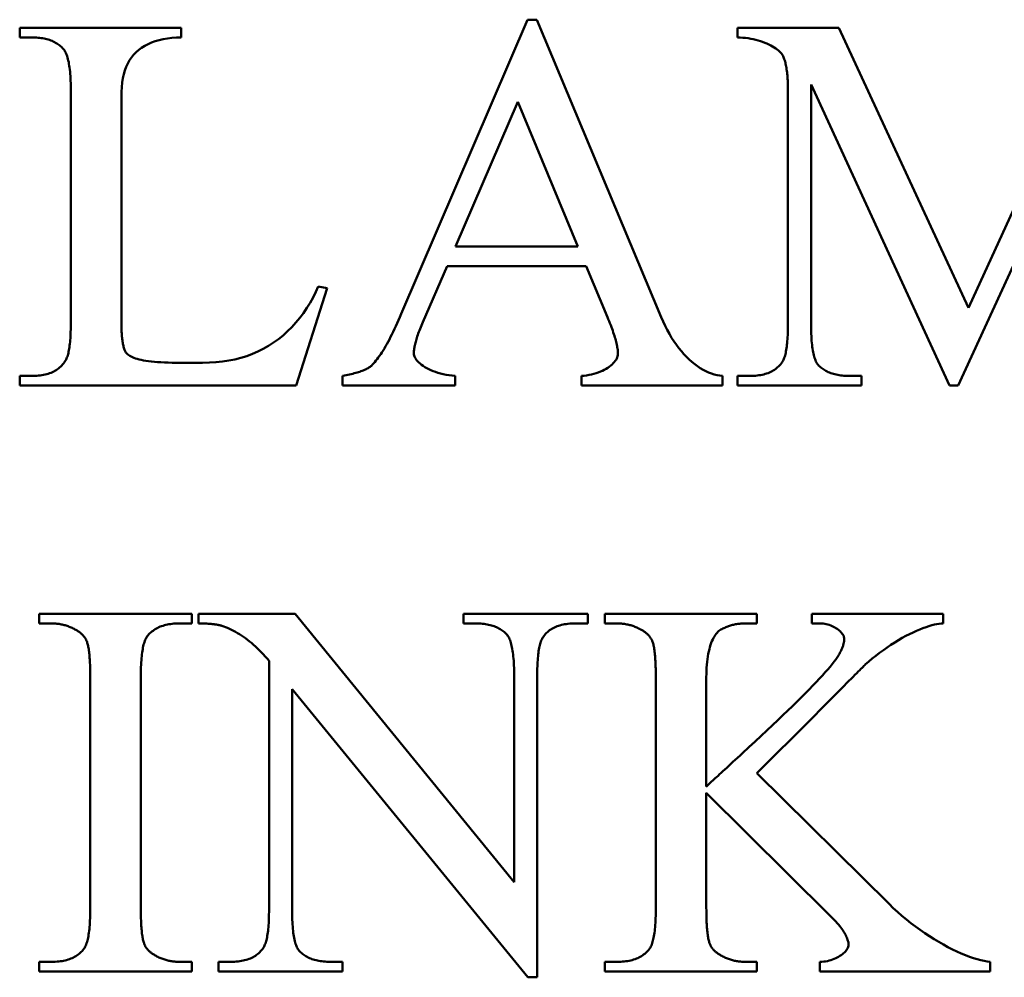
# Model space of a CAD drawing. Header units: millimetres. Extents: x 163 to 2699, y 224 to 730.
# Tile 20 of 168: x 228.45 to 232.58, y 441.46 to 445.48. Entities that reach past the tile are written whole.
import ezdxf

# ---------------------------------------------------------------- set-up
doc = ezdxf.new("R2010")
doc.units = ezdxf.units.MM
doc.layers.add('可見 (ISO)', color=7, linetype='Continuous', lineweight=50)

msp = doc.modelspace()

# ---------------------------------------------------------------- linework, layer by layer
at = {"layer": '可見 (ISO)'}
for p, q in [((228.4537, 445.4436), (229.1314, 445.4436)), ((228.4537, 445.4031), (228.4537, 445.4436)), ((229.1314, 445.4436), (229.1314, 445.4031)), ((230.0542, 444.2438), (230.5836, 445.4779)), ((230.5836, 445.4779), (230.6228, 445.4779)), ((230.6228, 445.4779), (231.1449, 444.2304)), ((231.4647, 445.4436), (231.89, 445.4436)), ((231.4647, 445.4031), (231.4647, 445.4436)), ((231.89, 445.4436), (232.4341, 444.2696)), ((232.4341, 444.2696), (232.9709, 445.4436)), ((228.5101, 445.4031), (228.4537, 445.4031)), ((231.7735, 445.2058), (231.7735, 444.2034)), ((232.3544, 443.9436), (231.7735, 445.2058)), ((232.9696, 445.2058), (232.3912, 443.9436)), ((228.6682, 444.2095), (228.6682, 445.1777)), ((228.8802, 445.1531), (228.8802, 444.2107)), ((231.6767, 444.2034), (231.6767, 445.1838)), ((230.5432, 445.1335), (230.2821, 444.5269)), ((230.7956, 444.5269), (230.5432, 445.1335)), ((230.2821, 444.5269), (230.7956, 444.5269)), ((230.2466, 444.4448), (230.1449, 444.2095)), ((230.8299, 444.4448), (230.2466, 444.4448)), ((230.9194, 444.2304), (230.8299, 444.4448)), ((229.7429, 444.3517), (229.6142, 443.9436)), ((229.7061, 444.359), (229.7429, 444.3517)), ((229.1118, 444.0392), (229.2209, 444.0392)), ((228.4537, 443.984), (228.5101, 443.984)), ((228.4537, 443.9436), (228.4537, 443.984)), ((229.8079, 443.9436), (229.8079, 443.984)), ((230.2809, 443.984), (230.2809, 443.9436)), ((230.8103, 443.9436), (230.8103, 443.984)), ((231.4022, 443.984), (231.4022, 443.9436)), ((231.4647, 443.984), (231.5174, 443.984)), ((231.4647, 443.9436), (231.4647, 443.984)), ((231.9329, 443.984), (231.9856, 443.984)), ((231.9856, 443.984), (231.9856, 443.9436)), ((229.6142, 443.9436), (228.4537, 443.9436)), ((230.2809, 443.9436), (229.8079, 443.9436)), ((231.4022, 443.9436), (230.8103, 443.9436)), ((231.9856, 443.9436), (231.4647, 443.9436)), ((232.3912, 443.9436), (232.3544, 443.9436)), ((228.5352, 442.9862), (229.1762, 442.9862)), ((228.5352, 442.9458), (228.5352, 442.9862)), ((229.1762, 442.9862), (229.1762, 442.9458)), ((229.2043, 442.9458), (229.2043, 442.9862)), ((229.2043, 442.9862), (229.6088, 442.9862)), ((229.6088, 442.9862), (230.5279, 441.86)), ((230.3159, 442.9862), (230.8367, 442.9862)), ((230.3159, 442.9458), (230.3159, 442.9862)), ((230.8367, 442.9862), (230.8367, 442.9458)), ((230.9078, 442.9862), (231.5463, 442.9862)), ((230.9078, 442.9458), (230.9078, 442.9862)), ((231.5463, 442.9862), (231.5463, 442.9458)), ((231.7767, 442.9862), (232.3281, 442.9862)), ((231.7767, 442.9458), (231.7767, 442.9862)), ((232.3281, 442.9862), (232.3281, 442.9458)), ((228.5879, 442.9458), (228.5352, 442.9458)), ((229.1762, 442.9458), (229.1222, 442.9458)), ((230.3673, 442.9458), (230.3159, 442.9458)), ((230.8367, 442.9458), (230.784, 442.9458)), ((230.9605, 442.9458), (230.9078, 442.9458)), ((231.5463, 442.9458), (231.496, 442.9458)), ((231.811, 442.9458), (231.7767, 442.9458)), ((229.4997, 441.746), (229.4997, 442.7889)), ((228.7497, 441.7521), (228.7497, 442.7203)), ((228.9617, 442.7203), (228.9617, 441.7521)), ((230.5279, 441.86), (230.5279, 442.7264)), ((230.6247, 442.7264), (230.6247, 441.4617)), ((231.1222, 441.7521), (231.1222, 442.7203)), ((231.3342, 442.7203), (231.3342, 442.2619)), ((229.5965, 442.67), (229.5965, 441.746)), ((230.5855, 441.4617), (229.5965, 442.67)), ((231.7754, 442.5463), (231.5463, 442.3183)), ((231.5463, 442.3183), (232.1014, 441.7693)), ((231.3342, 442.235), (231.3342, 441.7521)), ((231.8514, 441.7227), (231.3342, 442.235)), ((228.5352, 441.5266), (228.5879, 441.5266)), ((228.5352, 441.4862), (228.5352, 441.5266)), ((229.1222, 441.5266), (229.1762, 441.5266)), ((229.1762, 441.5266), (229.1762, 441.4862)), ((229.2877, 441.5266), (229.3391, 441.5266)), ((229.2877, 441.4862), (229.2877, 441.5266)), ((229.7558, 441.5266), (229.8085, 441.5266)), ((229.8085, 441.5266), (229.8085, 441.4862)), ((230.9078, 441.5266), (230.9605, 441.5266)), ((230.9078, 441.4862), (230.9078, 441.5266)), ((231.496, 441.5266), (231.5463, 441.5266)), ((231.5463, 441.5266), (231.5463, 441.4862)), ((231.811, 441.4862), (231.811, 441.5266)), ((232.5254, 441.5266), (232.5254, 441.4862)), ((229.1762, 441.4862), (228.5352, 441.4862)), ((229.8085, 441.4862), (229.2877, 441.4862)), ((231.5463, 441.4862), (230.9078, 441.4862)), ((232.5254, 441.4862), (231.811, 441.4862)), ((230.6247, 441.4617), (230.5855, 441.4617))]:
    msp.add_line(p, q, dxfattribs=at)
at = {"layer": '可見 (ISO)', "flags": 128}
for points in [[(228.6375, 445.3541), (228.6339, 445.3581), (228.6301, 445.362), (228.6261, 445.3656), (228.6221, 445.3691), (228.6178, 445.3724), (228.6135, 445.3756), (228.609, 445.3786), (228.6043, 445.3814), (228.5995, 445.384), (228.5945, 445.3865), (228.5894, 445.3888), (228.5842, 445.3909), (228.5788, 445.3928), (228.5733, 445.3946), (228.5676, 445.3963), (228.5618, 445.3977), (228.5558, 445.399), (228.5497, 445.4001), (228.5435, 445.401), (228.5371, 445.4018), (228.5306, 445.4024), (228.5239, 445.4028), (228.517, 445.4031), (228.5101, 445.4031)], [(229.1314, 445.4031), (229.1116, 445.4029), (229.0925, 445.4016), (229.0739, 445.3994), (229.056, 445.3964), (229.0389, 445.3924), (229.0225, 445.3877), (229.0069, 445.382), (228.9921, 445.3756), (228.9782, 445.3684), (228.9652, 445.3603), (228.9531, 445.3514), (228.942, 445.3417), (228.9317, 445.3312), (228.9225, 445.3198), (228.9141, 445.3076), (228.9067, 445.2945), (228.9003, 445.2804), (228.8948, 445.2654), (228.8902, 445.2494), (228.8865, 445.2324), (228.8837, 445.2144), (228.8817, 445.1952), (228.8805, 445.1748), (228.8802, 445.1531)], [(231.6547, 445.3284), (231.6523, 445.3324), (231.6493, 445.3366), (231.6457, 445.3408), (231.6415, 445.345), (231.6366, 445.3493), (231.6312, 445.3535), (231.6252, 445.3577), (231.6188, 445.3619), (231.6118, 445.366), (231.6044, 445.3701), (231.5965, 445.374), (231.5882, 445.3777), (231.5795, 445.3813), (231.5704, 445.3847), (231.561, 445.3879), (231.5513, 445.3908), (231.5412, 445.3935), (231.5309, 445.3959), (231.5204, 445.398), (231.5096, 445.3998), (231.4986, 445.4012), (231.4875, 445.4023), (231.4762, 445.4029), (231.4647, 445.4031)], [(228.6682, 445.1777), (228.6681, 445.1892), (228.6679, 445.2004), (228.6677, 445.2112), (228.6673, 445.2217), (228.6668, 445.2318), (228.6662, 445.2415), (228.6655, 445.2509), (228.6648, 445.2599), (228.6638, 445.2685), (228.6628, 445.2768), (228.6617, 445.2847), (228.6605, 445.2922), (228.6592, 445.2994), (228.6577, 445.3062), (228.6562, 445.3127), (228.6545, 445.3187), (228.6528, 445.3244), (228.6509, 445.3298), (228.649, 445.3347), (228.6469, 445.3394), (228.6447, 445.3436), (228.6424, 445.3475), (228.64, 445.351), (228.6375, 445.3541)], [(231.6767, 445.1838), (231.6767, 445.192), (231.6766, 445.2), (231.6764, 445.2078), (231.6761, 445.2154), (231.6758, 445.2228), (231.6754, 445.23), (231.6749, 445.2371), (231.6743, 445.244), (231.6736, 445.2506), (231.6729, 445.2571), (231.6721, 445.2634), (231.6712, 445.2696), (231.6703, 445.2755), (231.6692, 445.2812), (231.6681, 445.2868), (231.6669, 445.2922), (231.6657, 445.2974), (231.6643, 445.3023), (231.6629, 445.3072), (231.6614, 445.3118), (231.6598, 445.3162), (231.6582, 445.3205), (231.6565, 445.3245), (231.6547, 445.3284)], [(229.2209, 444.0392), (229.2493, 444.0397), (229.2771, 444.0414), (229.3042, 444.0442), (229.3307, 444.0482), (229.3565, 444.0533), (229.3816, 444.0597), (229.4061, 444.0673), (229.4299, 444.0762), (229.4531, 444.0862), (229.4756, 444.0975), (229.4974, 444.1099), (229.5185, 444.1235), (229.5389, 444.1382), (229.5585, 444.1541), (229.5773, 444.1709), (229.5953, 444.1888), (229.6125, 444.2076), (229.6289, 444.2272), (229.6443, 444.2477), (229.6587, 444.2689), (229.6722, 444.2907), (229.6846, 444.3131), (229.696, 444.3359), (229.7061, 444.359)], [(229.9292, 444.0269), (229.9339, 444.0316), (229.9387, 444.0367), (229.9435, 444.0421), (229.9483, 444.0479), (229.9532, 444.0541), (229.9581, 444.0607), (229.9631, 444.0677), (229.9681, 444.075), (229.9732, 444.0827), (229.9783, 444.0908), (229.9834, 444.0993), (229.9886, 444.1081), (229.9939, 444.1173), (229.9991, 444.1269), (230.0044, 444.1369), (230.0098, 444.1473), (230.0152, 444.158), (230.0206, 444.1692), (230.0261, 444.1807), (230.0317, 444.1925), (230.0372, 444.2048), (230.0428, 444.2174), (230.0485, 444.2304), (230.0542, 444.2438)], [(228.6449, 444.0465), (228.6468, 444.0496), (228.6486, 444.0529), (228.6503, 444.0566), (228.652, 444.0606), (228.6536, 444.0649), (228.6551, 444.0696), (228.6565, 444.0746), (228.6578, 444.0799), (228.6591, 444.0855), (228.6602, 444.0915), (228.6613, 444.0978), (228.6623, 444.1044), (228.6633, 444.1114), (228.6641, 444.1187), (228.6649, 444.1263), (228.6656, 444.1342), (228.6662, 444.1425), (228.6667, 444.1511), (228.6671, 444.16), (228.6675, 444.1692), (228.6678, 444.1788), (228.668, 444.1887), (228.6681, 444.199), (228.6682, 444.2095)], [(228.8802, 444.2107), (228.8802, 444.2032), (228.8803, 444.1958), (228.8804, 444.1887), (228.8806, 444.1817), (228.8809, 444.1749), (228.8812, 444.1684), (228.8816, 444.162), (228.8821, 444.1559), (228.8826, 444.1499), (228.8831, 444.1441), (228.8838, 444.1386), (228.8845, 444.1332), (228.8852, 444.1281), (228.886, 444.1231), (228.8869, 444.1184), (228.8878, 444.1138), (228.8888, 444.1094), (228.8898, 444.1053), (228.8909, 444.1013), (228.8921, 444.0976), (228.8933, 444.094), (228.8946, 444.0906), (228.8959, 444.0875), (228.8973, 444.0845)], [(230.1449, 444.2095), (230.1418, 444.2022), (230.1388, 444.1951), (230.136, 444.1882), (230.1333, 444.1814), (230.1307, 444.1747), (230.1283, 444.1682), (230.1259, 444.1619), (230.1238, 444.1557), (230.1217, 444.1497), (230.1198, 444.1439), (230.118, 444.1382), (230.1164, 444.1326), (230.1149, 444.1272), (230.1135, 444.122), (230.1122, 444.1169), (230.1111, 444.112), (230.1101, 444.1073), (230.1093, 444.1027), (230.1085, 444.0982), (230.1079, 444.0939), (230.1075, 444.0898), (230.1071, 444.0859), (230.1069, 444.082), (230.1069, 444.0784)], [(230.9635, 444.0759), (230.9634, 444.0801), (230.9632, 444.0845), (230.9628, 444.0891), (230.9623, 444.0938), (230.9616, 444.0988), (230.9607, 444.104), (230.9597, 444.1093), (230.9586, 444.1149), (230.9573, 444.1206), (230.9558, 444.1266), (230.9542, 444.1327), (230.9525, 444.1391), (230.9506, 444.1456), (230.9485, 444.1523), (230.9463, 444.1592), (230.9439, 444.1664), (230.9414, 444.1737), (230.9387, 444.1812), (230.9359, 444.1889), (230.9329, 444.1968), (230.9297, 444.2049), (230.9264, 444.2132), (230.923, 444.2217), (230.9194, 444.2304)], [(231.1449, 444.2304), (231.1529, 444.2118), (231.1613, 444.194), (231.1701, 444.1767), (231.1793, 444.1602), (231.1887, 444.1443), (231.1985, 444.1291), (231.2086, 444.1146), (231.2189, 444.1009), (231.2295, 444.0878), (231.2403, 444.0754), (231.2513, 444.0638), (231.2625, 444.053), (231.2739, 444.0428), (231.2853, 444.0335), (231.2969, 444.0249), (231.3085, 444.0171), (231.3203, 444.0101), (231.332, 444.0039), (231.3438, 443.9985), (231.3556, 443.9939), (231.3673, 443.9902), (231.379, 443.9873), (231.3907, 443.9852), (231.4022, 443.984)], [(231.6522, 444.0416), (231.6542, 444.0447), (231.6561, 444.0482), (231.658, 444.0519), (231.6597, 444.056), (231.6614, 444.0604), (231.6629, 444.0651), (231.6644, 444.0701), (231.6658, 444.0754), (231.6672, 444.081), (231.6684, 444.087), (231.6695, 444.0933), (231.6706, 444.0998), (231.6716, 444.1067), (231.6725, 444.1139), (231.6733, 444.1215), (231.674, 444.1293), (231.6746, 444.1375), (231.6752, 444.1459), (231.6757, 444.1547), (231.6761, 444.1638), (231.6764, 444.1733), (231.6766, 444.183), (231.6767, 444.193), (231.6767, 444.2034)], [(231.7735, 444.2034), (231.7736, 444.192), (231.7738, 444.181), (231.774, 444.1704), (231.7744, 444.1601), (231.7748, 444.1502), (231.7754, 444.1407), (231.7761, 444.1315), (231.7768, 444.1226), (231.7777, 444.1142), (231.7787, 444.1061), (231.7797, 444.0983), (231.7809, 444.091), (231.7822, 444.0839), (231.7836, 444.0773), (231.785, 444.071), (231.7866, 444.065), (231.7883, 444.0595), (231.7901, 444.0543), (231.792, 444.0494), (231.794, 444.0449), (231.7961, 444.0408), (231.7983, 444.037), (231.8006, 444.0336), (231.803, 444.0306)], [(228.8973, 444.0845), (228.8992, 444.0816), (228.9016, 444.0787), (228.9044, 444.0759), (228.9078, 444.0731), (228.9116, 444.0703), (228.916, 444.0676), (228.921, 444.065), (228.9265, 444.0624), (228.9327, 444.0599), (228.9394, 444.0576), (228.9468, 444.0553), (228.9549, 444.0531), (228.9637, 444.0511), (228.9732, 444.0492), (228.9834, 444.0474), (228.9944, 444.0458), (229.0061, 444.0443), (229.0186, 444.043), (229.032, 444.0419), (229.0462, 444.0409), (229.0613, 444.0402), (229.0772, 444.0396), (229.094, 444.0393), (229.1118, 444.0392)], [(230.1069, 444.0784), (230.1072, 444.074), (230.1082, 444.0695), (230.1099, 444.0648), (230.1123, 444.06), (230.1153, 444.0551), (230.1189, 444.0502), (230.1232, 444.0453), (230.128, 444.0403), (230.1335, 444.0354), (230.1396, 444.0305), (230.1462, 444.0258), (230.1535, 444.0211), (230.1612, 444.0166), (230.1696, 444.0122), (230.1784, 444.0081), (230.1879, 444.0041), (230.1978, 444.0005), (230.2082, 443.997), (230.2191, 443.994), (230.2306, 443.9912), (230.2425, 443.9888), (230.2548, 443.9868), (230.2676, 443.9852), (230.2809, 443.984)], [(230.8103, 443.984), (230.8214, 443.9849), (230.8321, 443.9862), (230.8426, 443.9879), (230.8527, 443.99), (230.8625, 443.9925), (230.872, 443.9953), (230.8811, 443.9984), (230.8898, 444.0019), (230.8981, 444.0056), (230.906, 444.0095), (230.9134, 444.0137), (230.9205, 444.018), (230.927, 444.0226), (230.9331, 444.0272), (230.9386, 444.032), (230.9437, 444.0369), (230.9482, 444.0418), (230.9521, 444.0468), (230.9555, 444.0517), (230.9584, 444.0567), (230.9606, 444.0616), (230.9622, 444.0665), (230.9632, 444.0713), (230.9635, 444.0759)], [(228.5101, 443.984), (228.5178, 443.9841), (228.5254, 443.9845), (228.5328, 443.985), (228.54, 443.9858), (228.547, 443.9867), (228.5539, 443.9879), (228.5605, 443.9893), (228.567, 443.991), (228.5733, 443.9928), (228.5793, 443.9949), (228.5852, 443.9972), (228.591, 443.9997), (228.5965, 444.0024), (228.6018, 444.0053), (228.607, 444.0084), (228.6119, 444.0118), (228.6167, 444.0154), (228.6213, 444.0192), (228.6257, 444.0232), (228.6299, 444.0274), (228.6339, 444.0319), (228.6378, 444.0365), (228.6414, 444.0414), (228.6449, 444.0465)], [(231.5174, 443.984), (231.5253, 443.9841), (231.533, 443.9844), (231.5404, 443.9849), (231.5477, 443.9856), (231.5548, 443.9865), (231.5617, 443.9876), (231.5684, 443.9889), (231.5749, 443.9904), (231.5812, 443.9921), (231.5873, 443.994), (231.5932, 443.9961), (231.5989, 443.9984), (231.6044, 444.0009), (231.6098, 444.0036), (231.6149, 444.0065), (231.6198, 444.0096), (231.6246, 444.0129), (231.6291, 444.0164), (231.6334, 444.0201), (231.6376, 444.024), (231.6415, 444.0281), (231.6453, 444.0324), (231.6489, 444.0369), (231.6522, 444.0416)], [(229.8079, 443.984), (229.8156, 443.9855), (229.8231, 443.9869), (229.8304, 443.9885), (229.8374, 443.99), (229.8443, 443.9915), (229.8508, 443.9931), (229.8572, 443.9948), (229.8633, 443.9964), (229.8692, 443.9981), (229.8748, 443.9998), (229.8802, 444.0016), (229.8854, 444.0033), (229.8903, 444.0051), (229.895, 444.007), (229.8995, 444.0088), (229.9037, 444.0107), (229.9077, 444.0126), (229.9115, 444.0146), (229.915, 444.0166), (229.9183, 444.0186), (229.9214, 444.0206), (229.9242, 444.0227), (229.9268, 444.0248), (229.9292, 444.0269)], [(231.803, 444.0306), (231.8065, 444.0268), (231.8102, 444.0232), (231.8141, 444.0197), (231.8181, 444.0164), (231.8223, 444.0132), (231.8267, 444.0102), (231.8312, 444.0074), (231.8359, 444.0047), (231.8408, 444.0022), (231.8458, 443.9999), (231.8509, 443.9977), (231.8563, 443.9957), (231.8618, 443.9938), (231.8674, 443.9921), (231.8732, 443.9906), (231.8792, 443.9892), (231.8854, 443.988), (231.8917, 443.9869), (231.8981, 443.986), (231.9047, 443.9853), (231.9115, 443.9848), (231.9185, 443.9844), (231.9256, 443.9841), (231.9329, 443.984)], [(228.6896, 442.9188), (228.6856, 442.921), (228.6816, 442.9231), (228.6776, 442.9251), (228.6735, 442.927), (228.6695, 442.9289), (228.6654, 442.9306), (228.6612, 442.9322), (228.6571, 442.9338), (228.6529, 442.9352), (228.6487, 442.9366), (228.6445, 442.9379), (228.6403, 442.939), (228.6361, 442.9401), (228.6318, 442.9411), (228.6275, 442.942), (228.6232, 442.9428), (228.6189, 442.9435), (228.6145, 442.9441), (228.6101, 442.9446), (228.6057, 442.945), (228.6013, 442.9453), (228.5969, 442.9456), (228.5924, 442.9457), (228.5879, 442.9458)], [(229.1222, 442.9458), (229.1148, 442.9457), (229.1075, 442.9454), (229.1003, 442.9449), (229.0933, 442.9443), (229.0865, 442.9434), (229.0799, 442.9424), (229.0734, 442.9412), (229.0671, 442.9398), (229.0609, 442.9382), (229.055, 442.9364), (229.0491, 442.9344), (229.0435, 442.9323), (229.038, 442.9299), (229.0327, 442.9274), (229.0276, 442.9247), (229.0226, 442.9218), (229.0177, 442.9187), (229.0131, 442.9154), (229.0086, 442.912), (229.0043, 442.9083), (229.0001, 442.9045), (228.9961, 442.9005), (228.9923, 442.8962), (228.9887, 442.8918)], [(229.3012, 442.936), (229.2984, 442.9368), (229.2956, 442.9375), (229.2927, 442.9383), (229.2896, 442.939), (229.2864, 442.9396), (229.2832, 442.9402), (229.2798, 442.9408), (229.2762, 442.9414), (229.2726, 442.9419), (229.2689, 442.9424), (229.265, 442.9429), (229.261, 442.9433), (229.2569, 442.9437), (229.2527, 442.9441), (229.2484, 442.9444), (229.244, 442.9447), (229.2394, 442.9449), (229.2348, 442.9452), (229.23, 442.9453), (229.2251, 442.9455), (229.2201, 442.9456), (229.2149, 442.9457), (229.2097, 442.9457), (229.2043, 442.9458)], [(229.4997, 442.7889), (229.4916, 442.7984), (229.4834, 442.8076), (229.4752, 442.8165), (229.467, 442.8252), (229.4588, 442.8335), (229.4506, 442.8415), (229.4423, 442.8493), (229.4341, 442.8567), (229.4258, 442.8639), (229.4175, 442.8707), (229.4092, 442.8773), (229.4009, 442.8836), (229.3926, 442.8896), (229.3843, 442.8952), (229.3759, 442.9006), (229.3676, 442.9057), (229.3593, 442.9105), (229.351, 442.915), (229.3426, 442.9193), (229.3343, 442.9232), (229.326, 442.9268), (229.3177, 442.9302), (229.3094, 442.9332), (229.3012, 442.936)], [(230.4972, 442.8992), (230.4937, 442.903), (230.49, 442.9066), (230.4861, 442.9101), (230.4821, 442.9134), (230.4779, 442.9166), (230.4735, 442.9196), (230.469, 442.9224), (230.4643, 442.9251), (230.4594, 442.9276), (230.4544, 442.9299), (230.4493, 442.9321), (230.4439, 442.9341), (230.4384, 442.936), (230.4328, 442.9377), (230.427, 442.9392), (230.421, 442.9406), (230.4148, 442.9418), (230.4085, 442.9429), (230.4021, 442.9437), (230.3955, 442.9445), (230.3887, 442.945), (230.3817, 442.9454), (230.3746, 442.9457), (230.3673, 442.9458)], [(230.784, 442.9458), (230.7761, 442.9457), (230.7685, 442.9454), (230.761, 442.9449), (230.7537, 442.9442), (230.7466, 442.9433), (230.7397, 442.9422), (230.733, 442.9409), (230.7265, 442.9394), (230.7202, 442.9377), (230.7141, 442.9358), (230.7082, 442.9337), (230.7025, 442.9314), (230.697, 442.9289), (230.6917, 442.9262), (230.6865, 442.9233), (230.6816, 442.9202), (230.6769, 442.9169), (230.6723, 442.9134), (230.668, 442.9097), (230.6638, 442.9058), (230.6599, 442.9017), (230.6561, 442.8974), (230.6526, 442.8929), (230.6492, 442.8882)], [(231.0622, 442.9188), (231.0582, 442.921), (231.0542, 442.9231), (231.0501, 442.9251), (231.0461, 442.927), (231.042, 442.9289), (231.0379, 442.9306), (231.0338, 442.9322), (231.0296, 442.9338), (231.0255, 442.9352), (231.0213, 442.9366), (231.0171, 442.9379), (231.0129, 442.939), (231.0086, 442.9401), (231.0043, 442.9411), (231.0001, 442.942), (230.9957, 442.9428), (230.9914, 442.9435), (230.9871, 442.9441), (230.9827, 442.9446), (230.9783, 442.945), (230.9739, 442.9453), (230.9694, 442.9456), (230.965, 442.9457), (230.9605, 442.9458)], [(231.3955, 442.92), (231.3913, 442.9176), (231.3871, 442.9146), (231.383, 442.9111), (231.3791, 442.907), (231.3752, 442.9024), (231.3715, 442.8973), (231.3679, 442.8916), (231.3644, 442.8854), (231.3611, 442.8787), (231.3579, 442.8715), (231.3549, 442.8638), (231.352, 442.8555), (231.3494, 442.8468), (231.3469, 442.8376), (231.3446, 442.828), (231.3425, 442.8178), (231.3406, 442.8072), (231.339, 442.7961), (231.3376, 442.7846), (231.3364, 442.7726), (231.3355, 442.7602), (231.3348, 442.7473), (231.3344, 442.734), (231.3342, 442.7203)], [(231.496, 442.9458), (231.4916, 442.9457), (231.4873, 442.9456), (231.4829, 442.9454), (231.4786, 442.945), (231.4743, 442.9446), (231.47, 442.9442), (231.4657, 442.9436), (231.4614, 442.9429), (231.4572, 442.9421), (231.453, 442.9413), (231.4487, 442.9404), (231.4445, 442.9393), (231.4404, 442.9382), (231.4362, 442.937), (231.4321, 442.9357), (231.4279, 442.9343), (231.4238, 442.9329), (231.4197, 442.9313), (231.4156, 442.9296), (231.4116, 442.9279), (231.4075, 442.9261), (231.4035, 442.9241), (231.3995, 442.9221), (231.3955, 442.92)], [(231.9127, 442.882), (231.9124, 442.8852), (231.9117, 442.8884), (231.9106, 442.8918), (231.909, 442.8953), (231.907, 442.8988), (231.9045, 442.9023), (231.9017, 442.9059), (231.8986, 442.9095), (231.895, 442.913), (231.8912, 442.9164), (231.887, 442.9198), (231.8825, 442.9231), (231.8777, 442.9262), (231.8727, 442.9292), (231.8674, 442.9321), (231.8618, 442.9347), (231.8561, 442.9371), (231.8501, 442.9393), (231.844, 442.9411), (231.8376, 442.9427), (231.8312, 442.944), (231.8246, 442.945), (231.8178, 442.9456), (231.811, 442.9458)], [(232.3281, 442.9458), (232.3198, 442.9453), (232.3108, 442.9443), (232.3011, 442.9428), (232.2908, 442.9407), (232.2798, 442.938), (232.2682, 442.9347), (232.2559, 442.9307), (232.2431, 442.9261), (232.2297, 442.9208), (232.2159, 442.9149), (232.2016, 442.9083), (232.1868, 442.9011), (232.1717, 442.8933), (232.1563, 442.8848), (232.1406, 442.8757), (232.1248, 442.8661), (232.1088, 442.856), (232.0928, 442.8453), (232.0769, 442.8341), (232.0611, 442.8226), (232.0455, 442.8106), (232.0302, 442.7983), (232.0153, 442.7858), (232.0009, 442.773)], [(228.735, 442.871), (228.734, 442.8733), (228.733, 442.8756), (228.7319, 442.8779), (228.7307, 442.8802), (228.7294, 442.8824), (228.728, 442.8846), (228.7266, 442.8867), (228.725, 442.8888), (228.7234, 442.8909), (228.7217, 442.893), (228.72, 442.895), (228.7181, 442.8971), (228.7162, 442.899), (228.7142, 442.901), (228.7121, 442.9029), (228.7099, 442.9048), (228.7077, 442.9066), (228.7053, 442.9085), (228.7029, 442.9103), (228.7004, 442.912), (228.6979, 442.9138), (228.6952, 442.9155), (228.6925, 442.9172), (228.6896, 442.9188)], [(228.9887, 442.8918), (228.9865, 442.8887), (228.9844, 442.8852), (228.9823, 442.8814), (228.9804, 442.8772), (228.9786, 442.8727), (228.9769, 442.8678), (228.9752, 442.8626), (228.9737, 442.857), (228.9722, 442.8511), (228.9709, 442.8448), (228.9696, 442.8382), (228.9684, 442.8312), (228.9674, 442.8239), (228.9664, 442.8162), (228.9655, 442.8082), (228.9647, 442.7998), (228.964, 442.7911), (228.9634, 442.782), (228.9629, 442.7726), (228.9624, 442.7628), (228.9621, 442.7527), (228.9619, 442.7422), (228.9617, 442.7314), (228.9617, 442.7203)], [(230.5279, 442.7264), (230.5278, 442.7378), (230.5277, 442.7488), (230.5274, 442.7594), (230.527, 442.7697), (230.5265, 442.7796), (230.526, 442.7891), (230.5253, 442.7983), (230.5245, 442.8071), (230.5236, 442.8156), (230.5226, 442.8237), (230.5214, 442.8315), (230.5202, 442.8388), (230.5189, 442.8459), (230.5174, 442.8525), (230.5159, 442.8588), (230.5143, 442.8647), (230.5125, 442.8703), (230.5106, 442.8755), (230.5087, 442.8804), (230.5066, 442.8849), (230.5044, 442.889), (230.5021, 442.8928), (230.4997, 442.8962), (230.4972, 442.8992)], [(230.6492, 442.8882), (230.6472, 442.885), (230.6453, 442.8816), (230.6435, 442.8779), (230.6417, 442.8738), (230.6401, 442.8694), (230.6385, 442.8647), (230.637, 442.8597), (230.6356, 442.8544), (230.6343, 442.8488), (230.633, 442.8428), (230.6319, 442.8365), (230.6308, 442.83), (230.6298, 442.8231), (230.6289, 442.8158), (230.6281, 442.8083), (230.6274, 442.8005), (230.6268, 442.7923), (230.6262, 442.7838), (230.6258, 442.7751), (230.6254, 442.766), (230.6251, 442.7565), (230.6249, 442.7468), (230.6247, 442.7368), (230.6247, 442.7264)], [(231.1075, 442.8722), (231.1066, 442.8745), (231.1055, 442.8767), (231.1044, 442.8789), (231.1032, 442.881), (231.1019, 442.8831), (231.1006, 442.8853), (231.0991, 442.8873), (231.0976, 442.8894), (231.096, 442.8914), (231.0943, 442.8934), (231.0925, 442.8954), (231.0907, 442.8974), (231.0888, 442.8993), (231.0867, 442.9012), (231.0846, 442.9031), (231.0825, 442.9049), (231.0802, 442.9067), (231.0779, 442.9085), (231.0755, 442.9103), (231.073, 442.9121), (231.0704, 442.9138), (231.0677, 442.9155), (231.065, 442.9172), (231.0622, 442.9188)], [(231.8833, 442.8036), (231.8857, 442.8074), (231.888, 442.8111), (231.8902, 442.8148), (231.8923, 442.8184), (231.8942, 442.822), (231.8961, 442.8255), (231.8979, 442.829), (231.8996, 442.8325), (231.9012, 442.8359), (231.9027, 442.8393), (231.904, 442.8426), (231.9053, 442.8459), (231.9065, 442.8491), (231.9076, 442.8523), (231.9085, 442.8555), (231.9094, 442.8586), (231.9102, 442.8617), (231.9108, 442.8647), (231.9114, 442.8677), (231.9119, 442.8707), (231.9122, 442.8736), (231.9125, 442.8764), (231.9126, 442.8793), (231.9127, 442.882)], [(228.7497, 442.7203), (228.7497, 442.7296), (228.7496, 442.7387), (228.7495, 442.7476), (228.7493, 442.7561), (228.7491, 442.7644), (228.7488, 442.7724), (228.7484, 442.7802), (228.7481, 442.7877), (228.7476, 442.7949), (228.7471, 442.8018), (228.7466, 442.8085), (228.746, 442.8149), (228.7454, 442.8211), (228.7447, 442.827), (228.7439, 442.8326), (228.7432, 442.8379), (228.7423, 442.843), (228.7414, 442.8478), (228.7405, 442.8523), (228.7395, 442.8566), (228.7384, 442.8606), (228.7373, 442.8643), (228.7362, 442.8678), (228.735, 442.871)], [(231.1222, 442.7203), (231.1222, 442.7296), (231.1221, 442.7387), (231.122, 442.7476), (231.1218, 442.7562), (231.1216, 442.7645), (231.1213, 442.7725), (231.121, 442.7803), (231.1206, 442.7878), (231.1202, 442.7951), (231.1197, 442.8021), (231.1191, 442.8088), (231.1186, 442.8152), (231.1179, 442.8214), (231.1172, 442.8274), (231.1165, 442.8331), (231.1157, 442.8385), (231.1149, 442.8436), (231.114, 442.8485), (231.113, 442.8531), (231.112, 442.8575), (231.111, 442.8615), (231.1099, 442.8654), (231.1087, 442.8689), (231.1075, 442.8722)], [(231.4862, 442.4016), (231.5131, 442.4264), (231.5391, 442.4505), (231.5643, 442.4739), (231.5885, 442.4966), (231.6118, 442.5185), (231.6342, 442.5398), (231.6557, 442.5604), (231.6763, 442.5803), (231.696, 442.5995), (231.7148, 442.618), (231.7327, 442.6358), (231.7497, 442.6529), (231.7658, 442.6693), (231.781, 442.685), (231.7953, 442.7), (231.8086, 442.7143), (231.8211, 442.7279), (231.8327, 442.7408), (231.8434, 442.753), (231.8532, 442.7645), (231.8621, 442.7753), (231.87, 442.7855), (231.8771, 442.7949), (231.8833, 442.8036)], [(232.0009, 442.773), (231.9986, 442.7707), (231.9956, 442.7678), (231.992, 442.7643), (231.9878, 442.7602), (231.983, 442.7554), (231.9776, 442.7501), (231.9716, 442.7441), (231.965, 442.7374), (231.9577, 442.7302), (231.9499, 442.7223), (231.9414, 442.7138), (231.9323, 442.7046), (231.9226, 442.6949), (231.9123, 442.6845), (231.9013, 442.6735), (231.8898, 442.6619), (231.8777, 442.6496), (231.8649, 442.6367), (231.8515, 442.6232), (231.8375, 442.6091), (231.8229, 442.5943), (231.8077, 442.5789), (231.7919, 442.5629), (231.7754, 442.5463)], [(231.3342, 442.2619), (231.3363, 442.2638), (231.3387, 442.2661), (231.3414, 442.2687), (231.3446, 442.2716), (231.3481, 442.2749), (231.352, 442.2785), (231.3563, 442.2824), (231.3609, 442.2867), (231.366, 442.2914), (231.3714, 442.2963), (231.3771, 442.3016), (231.3833, 442.3073), (231.3898, 442.3133), (231.3967, 442.3196), (231.4039, 442.3263), (231.4116, 442.3333), (231.4196, 442.3406), (231.428, 442.3483), (231.4368, 442.3564), (231.4459, 442.3647), (231.4554, 442.3735), (231.4653, 442.3825), (231.4756, 442.3919), (231.4862, 442.4016)], [(232.1014, 441.7693), (232.1187, 441.7523), (232.1365, 441.7358), (232.1548, 441.7197), (232.1734, 441.7041), (232.1924, 441.689), (232.2116, 441.6743), (232.231, 441.6603), (232.2506, 441.6467), (232.2701, 441.6338), (232.2897, 441.6215), (232.3092, 441.6098), (232.3286, 441.5988), (232.3477, 441.5885), (232.3666, 441.5788), (232.3851, 441.5699), (232.4032, 441.5618), (232.4209, 441.5544), (232.438, 441.5478), (232.4545, 441.5421), (232.4703, 441.5372), (232.4853, 441.5332), (232.4996, 441.5301), (232.513, 441.5279), (232.5254, 441.5266)], [(228.7227, 441.5806), (228.7249, 441.5837), (228.727, 441.5872), (228.729, 441.591), (228.731, 441.5952), (228.7328, 441.5997), (228.7345, 441.6046), (228.7362, 441.6098), (228.7377, 441.6154), (228.7392, 441.6214), (228.7405, 441.6276), (228.7418, 441.6343), (228.743, 441.6412), (228.744, 441.6486), (228.745, 441.6562), (228.7459, 441.6642), (228.7467, 441.6726), (228.7474, 441.6813), (228.748, 441.6904), (228.7485, 441.6998), (228.7489, 441.7096), (228.7493, 441.7197), (228.7495, 441.7302), (228.7496, 441.741), (228.7497, 441.7521)], [(228.9617, 441.7521), (228.9617, 441.7428), (228.9618, 441.7337), (228.9619, 441.7248), (228.9621, 441.7163), (228.9623, 441.708), (228.9626, 441.7), (228.963, 441.6922), (228.9633, 441.6847), (228.9638, 441.6775), (228.9643, 441.6706), (228.9648, 441.6639), (228.9654, 441.6575), (228.966, 441.6513), (228.9667, 441.6454), (228.9674, 441.6398), (228.9682, 441.6345), (228.9691, 441.6294), (228.97, 441.6246), (228.9709, 441.6201), (228.9719, 441.6158), (228.973, 441.6118), (228.9741, 441.6081), (228.9752, 441.6046), (228.9764, 441.6014)], [(229.4752, 441.5842), (229.4772, 441.5874), (229.4791, 441.5908), (229.4809, 441.5945), (229.4827, 441.5986), (229.4843, 441.603), (229.4859, 441.6077), (229.4874, 441.6127), (229.4888, 441.618), (229.4901, 441.6237), (229.4913, 441.6296), (229.4925, 441.6359), (229.4936, 441.6425), (229.4945, 441.6494), (229.4954, 441.6566), (229.4962, 441.6641), (229.497, 441.6719), (229.4976, 441.6801), (229.4982, 441.6886), (229.4986, 441.6974), (229.499, 441.7065), (229.4993, 441.7159), (229.4995, 441.7256), (229.4996, 441.7356), (229.4997, 441.746)], [(229.5965, 441.746), (229.5966, 441.7346), (229.5967, 441.7237), (229.597, 441.713), (229.5973, 441.7027), (229.5978, 441.6928), (229.5983, 441.6833), (229.599, 441.6741), (229.5998, 441.6653), (229.6006, 441.6568), (229.6016, 441.6487), (229.6027, 441.641), (229.6039, 441.6336), (229.6051, 441.6266), (229.6065, 441.6199), (229.608, 441.6136), (229.6096, 441.6077), (229.6113, 441.6021), (229.613, 441.5969), (229.6149, 441.592), (229.6169, 441.5875), (229.619, 441.5834), (229.6212, 441.5797), (229.6235, 441.5763), (229.6259, 441.5732)], [(231.0953, 441.5806), (231.0975, 441.5837), (231.0996, 441.5872), (231.1016, 441.591), (231.1035, 441.5952), (231.1053, 441.5997), (231.1071, 441.6046), (231.1087, 441.6098), (231.1103, 441.6154), (231.1117, 441.6214), (231.1131, 441.6276), (231.1143, 441.6343), (231.1155, 441.6412), (231.1166, 441.6486), (231.1176, 441.6562), (231.1184, 441.6642), (231.1192, 441.6726), (231.1199, 441.6813), (231.1206, 441.6904), (231.1211, 441.6998), (231.1215, 441.7096), (231.1218, 441.7197), (231.1221, 441.7302), (231.1222, 441.741), (231.1222, 441.7521)], [(231.3342, 441.7521), (231.3343, 441.7428), (231.3344, 441.7337), (231.3345, 441.7248), (231.3347, 441.7163), (231.3349, 441.708), (231.3352, 441.7), (231.3355, 441.6922), (231.3359, 441.6847), (231.3363, 441.6775), (231.3368, 441.6706), (231.3373, 441.6639), (231.3379, 441.6575), (231.3386, 441.6513), (231.3393, 441.6454), (231.34, 441.6398), (231.3408, 441.6345), (231.3416, 441.6294), (231.3425, 441.6246), (231.3435, 441.6201), (231.3445, 441.6158), (231.3455, 441.6118), (231.3466, 441.6081), (231.3478, 441.6046), (231.349, 441.6014)], [(231.9311, 441.5965), (231.931, 441.5999), (231.9306, 441.6035), (231.9301, 441.6073), (231.9292, 441.6112), (231.9282, 441.6153), (231.9269, 441.6195), (231.9253, 441.6239), (231.9235, 441.6284), (231.9214, 441.6331), (231.919, 441.6379), (231.9163, 441.643), (231.9133, 441.6481), (231.91, 441.6534), (231.9064, 441.6589), (231.9025, 441.6646), (231.8982, 441.6704), (231.8936, 441.6764), (231.8887, 441.6825), (231.8834, 441.6888), (231.8777, 441.6952), (231.8717, 441.7019), (231.8653, 441.7087), (231.8586, 441.7156), (231.8514, 441.7227)], [(228.9764, 441.6014), (228.9774, 441.5991), (228.9784, 441.5968), (228.9795, 441.5945), (228.9807, 441.5922), (228.982, 441.59), (228.9834, 441.5878), (228.9848, 441.5857), (228.9863, 441.5836), (228.988, 441.5815), (228.9896, 441.5794), (228.9914, 441.5774), (228.9933, 441.5754), (228.9952, 441.5734), (228.9972, 441.5714), (228.9993, 441.5695), (229.0015, 441.5676), (229.0037, 441.5658), (229.006, 441.5639), (229.0085, 441.5621), (229.011, 441.5604), (229.0135, 441.5586), (229.0162, 441.5569), (229.0189, 441.5553), (229.0217, 441.5536)], [(231.349, 441.6014), (231.3499, 441.5991), (231.351, 441.5968), (231.3521, 441.5945), (231.3533, 441.5922), (231.3546, 441.59), (231.356, 441.5878), (231.3575, 441.5857), (231.359, 441.5836), (231.3607, 441.5815), (231.3624, 441.5794), (231.3642, 441.5774), (231.3661, 441.5754), (231.3681, 441.5734), (231.3702, 441.5714), (231.3723, 441.5695), (231.3746, 441.5676), (231.3769, 441.5658), (231.3793, 441.5639), (231.3818, 441.5621), (231.3844, 441.5604), (231.387, 441.5586), (231.3898, 441.5569), (231.3926, 441.5553), (231.3955, 441.5536)], [(228.5879, 441.5266), (228.5956, 441.5267), (228.6031, 441.527), (228.6104, 441.5275), (228.6175, 441.5281), (228.6245, 441.529), (228.6313, 441.53), (228.6379, 441.5312), (228.6443, 441.5326), (228.6505, 441.5342), (228.6566, 441.536), (228.6625, 441.538), (228.6682, 441.5401), (228.6737, 441.5425), (228.6791, 441.545), (228.6842, 441.5477), (228.6892, 441.5506), (228.694, 441.5537), (228.6987, 441.557), (228.7031, 441.5604), (228.7074, 441.5641), (228.7115, 441.5679), (228.7154, 441.572), (228.7192, 441.5762), (228.7227, 441.5806)], [(229.3391, 441.5266), (229.3471, 441.5267), (229.3549, 441.527), (229.3625, 441.5275), (229.3698, 441.5282), (229.377, 441.5291), (229.384, 441.5302), (229.3907, 441.5315), (229.3973, 441.533), (229.4037, 441.5347), (229.4098, 441.5366), (229.4158, 441.5387), (229.4216, 441.541), (229.4271, 441.5435), (229.4325, 441.5462), (229.4377, 441.5491), (229.4426, 441.5522), (229.4474, 441.5555), (229.452, 441.559), (229.4563, 441.5627), (229.4605, 441.5666), (229.4645, 441.5707), (229.4682, 441.575), (229.4718, 441.5795), (229.4752, 441.5842)], [(229.6259, 441.5732), (229.6296, 441.5694), (229.6334, 441.5658), (229.6373, 441.5623), (229.6414, 441.559), (229.6457, 441.5558), (229.6501, 441.5528), (229.6547, 441.55), (229.6594, 441.5473), (229.6643, 441.5448), (229.6693, 441.5425), (229.6745, 441.5403), (229.6798, 441.5383), (229.6853, 441.5364), (229.691, 441.5347), (229.6968, 441.5332), (229.7027, 441.5318), (229.7088, 441.5306), (229.7151, 441.5296), (229.7215, 441.5287), (229.728, 441.5279), (229.7348, 441.5274), (229.7416, 441.527), (229.7486, 441.5267), (229.7558, 441.5266)], [(230.9605, 441.5266), (230.9681, 441.5267), (230.9756, 441.527), (230.983, 441.5275), (230.9901, 441.5281), (230.997, 441.529), (231.0038, 441.53), (231.0104, 441.5312), (231.0168, 441.5326), (231.0231, 441.5342), (231.0292, 441.536), (231.035, 441.538), (231.0407, 441.5401), (231.0463, 441.5425), (231.0516, 441.545), (231.0568, 441.5477), (231.0618, 441.5506), (231.0666, 441.5537), (231.0712, 441.557), (231.0757, 441.5604), (231.08, 441.5641), (231.0841, 441.5679), (231.088, 441.572), (231.0917, 441.5762), (231.0953, 441.5806)], [(231.811, 441.5266), (231.8189, 441.5269), (231.8267, 441.5275), (231.8344, 441.5285), (231.842, 441.5299), (231.8494, 441.5317), (231.8566, 441.5338), (231.8636, 441.5361), (231.8704, 441.5388), (231.877, 441.5416), (231.8832, 441.5447), (231.8892, 441.548), (231.8949, 441.5515), (231.9003, 441.5551), (231.9052, 441.5588), (231.9099, 441.5625), (231.9141, 441.5664), (231.9179, 441.5703), (231.9213, 441.5742), (231.9242, 441.5781), (231.9266, 441.582), (231.9285, 441.5858), (231.9299, 441.5895), (231.9308, 441.5931), (231.9311, 441.5965)], [(229.0217, 441.5536), (229.0257, 441.5514), (229.0297, 441.5493), (229.0338, 441.5473), (229.0378, 441.5454), (229.0419, 441.5435), (229.046, 441.5418), (229.05, 441.5402), (229.0542, 441.5386), (229.0583, 441.5372), (229.0624, 441.5358), (229.0666, 441.5346), (229.0708, 441.5334), (229.075, 441.5323), (229.0792, 441.5313), (229.0834, 441.5304), (229.0877, 441.5296), (229.0919, 441.5289), (229.0962, 441.5283), (229.1005, 441.5278), (229.1048, 441.5274), (229.1091, 441.5271), (229.1135, 441.5268), (229.1179, 441.5267), (229.1222, 441.5266)], [(231.3955, 441.5536), (231.3994, 441.5514), (231.4033, 441.5493), (231.4073, 441.5473), (231.4112, 441.5454), (231.4152, 441.5435), (231.4193, 441.5418), (231.4233, 441.5402), (231.4274, 441.5386), (231.4315, 441.5372), (231.4356, 441.5358), (231.4398, 441.5346), (231.4439, 441.5334), (231.4481, 441.5323), (231.4524, 441.5313), (231.4566, 441.5304), (231.4609, 441.5296), (231.4652, 441.5289), (231.4695, 441.5283), (231.4739, 441.5278), (231.4782, 441.5274), (231.4826, 441.5271), (231.4871, 441.5268), (231.4915, 441.5267), (231.496, 441.5266)]]:
    msp.add_lwpolyline(points, dxfattribs=at)

doc.saveas('drawing.dxf')
